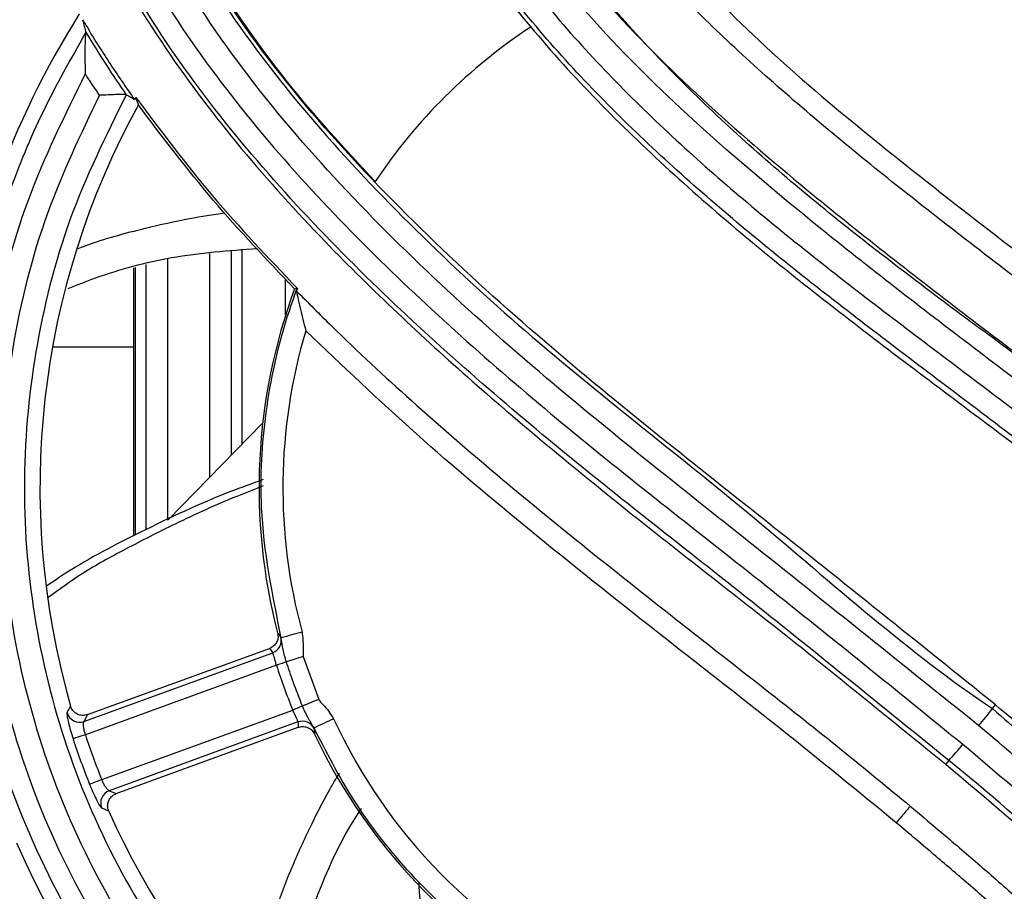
# Model space of a CAD drawing. Header units: millimetres. Extents: x -8 to 420, y 0 to 297.
# Tile 19 of 77: x 160 to 171, y 176 to 186. Entities that reach past the tile are written whole.
import ezdxf

# ---------------------------------------------------------------- set-up
doc = ezdxf.new("R2010")
doc.units = ezdxf.units.MM
doc.layers.add('10', color=7, linetype='Continuous')
doc.layers.add('SLD-0', color=7, linetype='Continuous')
doc.styles.add('SLDTEXTSTYLE2', font='TXT', dxfattribs={"width": 0.7})
doc.dimstyles.new('SLDDIMSTYLE2', dxfattribs={"dimtxt": 2.645833, "dimasz": 2.5, "dimexe": 0, "dimexo": 0.0625, "dimgap": 0.661458, "dimtad": 2, "dimlfac": 2, "dimrnd": 1e-09, "dimzin": 12, "dimdsep": 46, "dimtxsty": 'SLDTEXTSTYLE2', "dimblk1": 'NONE', "dimblk2": 'NONE', "dimsah": 1, "dimcen": 0.09, "dimadec": 0, "dimazin": 3, "dimtfac": 1, "dimtofl": 0, "dimtmove": 0, "dimatfit": 3, "dimldrblk": 'NONE', "dimfxl": 1, "dimfrac": 2, "dimtolj": 1, "dimtzin": 12, "dimarcsym": 0})
doc.dimstyles.new('SLDDIMSTYLE3', dxfattribs={"dimtxt": 2.645833, "dimasz": 2.5, "dimexe": 0, "dimexo": 0.0625, "dimgap": 0.661458, "dimtad": 2, "dimdec": 0, "dimlfac": 2, "dimrnd": 1e-09, "dimzin": 12, "dimdsep": 46, "dimtxsty": 'SLDTEXTSTYLE2', "dimblk1": 'NONE', "dimblk2": 'NONE', "dimsah": 1, "dimcen": 0.09, "dimadec": 0, "dimazin": 3, "dimtfac": 1, "dimtofl": 0, "dimtmove": 0, "dimatfit": 3, "dimldrblk": 'NONE', "dimfxl": 1, "dimfrac": 2, "dimtolj": 1, "dimtzin": 12, "dimarcsym": 0})

# ---------------------------------------------------------------- blocks, each defined once
blk = doc.blocks.new('_D_3')
at = {"layer": '10'}
for p, q in [((183.859, 218.383), (86.353, 218.724)), ((88.079, 140.29), (88.353, 218.717)), ((183.859, 139.956), (86.079, 140.297))]:
    blk.add_line(p, q, dxfattribs=at)
for points in [[(88.353, 218.717), (88.044, 216.218), (88.644, 216.216)], [(88.079, 140.29), (88.387, 142.789), (87.787, 142.791)]]:
    blk.add_solid(points, dxfattribs=at)
at = {"layer": '10', "insert": (84.797, 177.186), "char_height": 2.6458, "attachment_point": 1, "rotation": 89.8, "style": 'SLDTEXTSTYLE2'}
blk.add_mtext('156.85', dxfattribs=at)
blk = doc.blocks.new('_NONE')
blk = doc.blocks.new('_D_4')
at = {"layer": '10'}
for p, q in [((104.807, 176.467), (104.807, 235.725)), ((187.307, 223.131), (187.307, 235.725)), ((187.307, 233.725), (104.807, 233.725))]:
    blk.add_line(p, q, dxfattribs=at)
for points in [[(104.807, 233.725), (107.307, 233.425), (107.307, 234.025)], [(187.307, 233.725), (184.807, 234.025), (184.807, 233.425)]]:
    blk.add_solid(points, dxfattribs=at)
at = {"layer": '10', "insert": (145.043, 237.135), "char_height": 2.6458, "attachment_point": 1, "style": 'SLDTEXTSTYLE2'}
blk.add_mtext('165', dxfattribs=at)

msp = doc.modelspace()

# ---------------------------------------------------------------- linework, layer by layer
at = {"layer": 'SLD-0', "color": 179, "linetype": 'Continuous', "lineweight": 25}
for p, q in [((160.2962, 185.7905), (160.2969, 185.7984)), ((160.7627, 185.0798), (160.7624, 185.08)), ((160.9023, 184.9618), (160.8736, 185.0484)), ((160.8448, 183.0857), (160.8448, 179.9957)), ((160.8658, 183.0913), (160.8658, 180.0073)), ((162.7012, 182.8438), (162.7309, 182.8501)), ((162.7331, 182.8492), (162.7224, 182.8202)), ((162.7309, 182.8501), (162.7331, 182.8492)), ((159.9145, 182.1775), (160.8448, 182.1775)), ((161.2448, 180.1835), (162.3336, 181.2949)), ((162.548, 178.8247), (162.5439, 178.8328)), ((160.2762, 177.862), (162.4503, 178.6533)), ((160.3158, 177.9399), (162.4128, 178.7025)), ((162.7996, 178.6076), (162.9791, 178.1157)), ((162.4927, 178.5097), (160.2916, 177.7086)), ((162.5094, 178.515), (162.4927, 178.5097)), ((162.5259, 178.5203), (162.5094, 178.515)), ((162.542, 178.5254), (162.5259, 178.5203)), ((162.5574, 178.5303), (162.542, 178.5254)), ((162.5719, 178.5349), (162.5574, 178.5303)), ((162.5853, 178.5392), (162.5719, 178.5349)), ((162.5974, 178.543), (162.5853, 178.5392)), ((162.6081, 178.5464), (162.5974, 178.543)), ((162.7826, 178.0346), (162.7709, 178.0297)), ((162.793, 178.0388), (162.7826, 178.0346)), ((170.7383, 178.0093), (170.774, 178.0518)), ((160.4798, 177.1916), (162.6808, 177.9927)), ((162.6971, 177.9994), (162.6808, 177.9927)), ((162.7132, 178.006), (162.6971, 177.9994)), ((162.7288, 178.0124), (162.7132, 178.006)), ((162.7437, 178.0186), (162.7288, 178.0124)), ((162.7578, 178.0244), (162.7437, 178.0186)), ((162.7709, 178.0297), (162.7578, 178.0244)), ((162.7406, 177.8555), (160.5666, 177.0642)), ((160.24, 177.6915), (160.2164, 177.6837)), ((160.2653, 177.6999), (160.24, 177.6915)), ((160.2916, 177.7086), (160.2653, 177.6999)), ((160.6469, 177.03), (162.7435, 177.7938)), ((160.1544, 177.6633), (160.1497, 177.6617)), ((160.1639, 177.6664), (160.1544, 177.6633)), ((160.1777, 177.671), (160.1639, 177.6664)), ((160.1954, 177.6768), (160.1777, 177.671)), ((160.2164, 177.6837), (160.1954, 177.6768)), ((170.2356, 177.4126), (170.1999, 177.3702)), ((160.3456, 177.1381), (160.341, 177.1363)), ((160.3548, 177.1418), (160.3456, 177.1381)), ((160.3683, 177.1472), (160.3548, 177.1418)), ((160.3856, 177.1541), (160.3683, 177.1472)), ((160.4062, 177.1623), (160.3856, 177.1541)), ((160.4293, 177.1715), (160.4062, 177.1623)), ((160.4541, 177.1814), (160.4293, 177.1715)), ((160.4798, 177.1916), (160.4541, 177.1814))]:
    msp.add_line(p, q, dxfattribs=at)
at = {"layer": 'SLD-0', "color": 8, "linetype": 'Continuous', "lineweight": 25}
for p, q in [((161.7259, 180.6746), (161.7259, 183.2508)), ((161.9758, 180.9297), (161.9758, 183.2779)), ((162.0987, 181.0551), (162.0987, 183.2912)), ((161.2387, 183.1909), (161.2387, 180.1808)), ((160.9887, 183.1241), (160.9887, 180.068)), ((162.5986, 182.544), (162.5986, 182.9556))]:
    msp.add_line(p, q, dxfattribs=at)
at = {"layer": 'SLD-0', "color": 179, "linetype": 'Continuous', "lineweight": 25}
for centre, radius, start, end in [((168.9103, 180.5525), 22.0834, 34.73411, 325.26589), ((168.9097, 180.5525), 19.5126, 21.54838, 338.45162), ((168.9064, 180.5525), 10.2566, 147.85198, 196.51283), ((168.9103, 180.5525), 6.3504, 123.33456, 146.25552), ((168.9123, 180.5525), 9.1434, 151.1682, 195.9536), ((168.9095, 180.5525), 9.2081, 150.77396, 150.96613), ((168.9095, 180.5525), 6.6177, 159.74261, 194.62739), ((168.9087, 180.5525), 6.3422, 163.43315, 195.19484), ((162.3987, 178.7943), 0.1502, 290.07637, 14.83959), ((182.054, 107.7295), 73.7226, 105.148904, 105.342427), ((209.0676, 33.5822), 152.2272, 107.694452, 107.770116), ((168.9103, 180.5525), 6.7349, 197.65699, 202.33834), ((208.9471, 66.5049), 120.7063, 112.384808, 112.480379), ((160.226, 178.0042), 0.1508, 196.91502, 289.44918), ((167.7319, 180.2881), 3.7724, 319.00718, 322.83856), ((162.7918, 177.7143), 0.1502, 25.15561, 109.92344), ((182.2961, 136.3217), 45.7668, 114.72772, 115.03951), ((168.9087, 180.5525), 6.3422, 204.80234, 244.22408), ((168.9095, 180.5525), 9.075, 198.26311, 201.73689), ((168.9095, 180.5525), 6.6177, 205.37161, 243.63649), ((168.9095, 180.5525), 9.2245, 198.26312, 201.73688), ((167.5963, 179.8873), 3.618, 316.8436, 320.75717), ((160.6195, 176.923), 0.1508, 110.55069, 203.08512), ((168.9123, 180.5525), 9.1434, 204.03354, 244.95283), ((168.9064, 180.5525), 10.2566, 203.49844, 245.53262)]:
    msp.add_arc(centre, radius, start, end, dxfattribs=at)
for centre, major_axis, start_param, end_param in [((167.9034, 183.3189), (-2.6507, 7.2826), 1.8938168, 1.9018681), ((169.9172, 177.786), (-2.6508, 7.2829), 1.239647, 1.2476845)]:
    msp.add_ellipse(centre, major_axis=major_axis, ratio=0.9168873, start_param=start_param, end_param=end_param, dxfattribs=at)
for points, knots in [([(167.8208, 195.3582), (167.9629, 195.3674), (168.6595, 195.4126), (169.918, 195.3934), (171.5769, 195.188), (173.2032, 194.7985), (174.7739, 194.225), (176.2712, 193.481), (177.6769, 192.5754), (178.9692, 191.5143), (180.1358, 190.3166), (181.1625, 188.9968), (182.0307, 187.5677), (182.7351, 186.0514), (183.2671, 184.4662), (183.6133, 182.8303), (183.7761, 181.1663), (183.7533, 179.4943), (183.5387, 177.836), (183.1413, 176.2121), (182.567, 174.6413), (181.8133, 173.1495), (180.9089, 171.7411), (180.1805, 170.8981), (179.8168, 170.4773)], [0, 0, 0, 0, 0.0120449, 0.0590408, 0.1061867, 0.1531826, 0.2001783, 0.2473239, 0.2943195, 0.3413149, 0.3884603, 0.4354557, 0.482451, 0.5295961, 0.5765915, 0.6235868, 0.670732, 0.7177274, 0.7647228, 0.8118682, 0.8588637, 0.9058592, 0.9530045, 1, 1, 1, 1]), ([(179.6153, 170.6643), (179.9722, 171.0773), (180.6871, 171.9047), (181.5747, 173.287), (182.3144, 174.751), (182.878, 176.2926), (183.268, 177.8864), (183.4787, 179.514), (183.501, 181.1549), (183.3413, 182.788), (183.0015, 184.3935), (182.4794, 185.9494), (181.7881, 187.4375), (180.9359, 188.8401), (179.9283, 190.1354), (178.7834, 191.3108), (177.515, 192.3522), (176.1354, 193.241), (174.666, 193.971), (173.0847, 194.5493), (171.4039, 194.9401), (169.6454, 195.148), (168.4677, 195.1067), (167.8799, 195.0861)], [0, 0, 0, 0, 0.0470479, 0.094246, 0.141294, 0.188342, 0.23554, 0.282588, 0.3296359, 0.3768338, 0.4238817, 0.4709295, 0.5181273, 0.5651751, 0.6122231, 0.659421, 0.7064689, 0.7535171, 0.8007153, 0.8477634, 0.8984463, 0.9493171, 1, 1, 1, 1]), ([(166.1328, 193.0454), (166.6753, 193.1445), (167.9257, 193.3729), (169.927, 193.3636), (172.0638, 193.0186), (174.1104, 192.3069), (175.7742, 191.3989), (177.074, 190.4334), (178.2667, 189.3384), (179.4717, 187.875), (180.5543, 185.9989), (181.2998, 183.9648), (181.7002, 181.8362), (181.7316, 179.6694), (181.4012, 177.5363), (180.7349, 175.4811), (180.021, 174.2423), (179.6641, 173.6229)], [0, 0, 0, 0, 0.05473603, 0.12616252, 0.19758903, 0.26901572, 0.34044242, 0.38505263, 0.42966274, 0.50108872, 0.57251467, 0.64394067, 0.71536666, 0.78679241, 0.85821815, 0.9291091, 1, 1, 1, 1]), ([(179.7354, 174.1732), (180.0258, 174.7191), (180.6067, 175.8109), (181.1912, 177.6722), (181.5029, 179.6852), (181.4721, 181.8134), (181.0788, 183.9042), (180.3466, 185.9021), (179.2832, 187.7449), (178.0997, 189.1823), (176.9281, 190.2579), (175.6514, 191.2063), (174.0172, 192.0981), (172.0069, 192.7971), (169.9081, 193.1362), (167.9699, 193.1448), (166.7677, 192.9311), (166.2613, 192.8411)], [0, 0, 0, 0, 0.0637067, 0.1274133, 0.2002689, 0.2731245, 0.3459804, 0.4188363, 0.4916921, 0.564548, 0.6100513, 0.6555546, 0.7284115, 0.8012683, 0.8741251, 0.9469818, 1, 1, 1, 1]), ([(165.9841, 192.4737), (166.4886, 192.5781), (167.4978, 192.7869), (169.2211, 192.8666), (171.1138, 192.6869), (173.121, 192.1472), (175.0061, 191.2732), (176.7218, 190.1007), (178.2112, 188.6519), (179.288, 187.1867), (180.0251, 185.8196), (180.6166, 184.3835), (181.0688, 182.6225), (181.2484, 180.5516), (181.0652, 178.4839), (180.5567, 176.4262), (179.9216, 175.1575), (179.596, 174.5069)], [0, 0, 0, 0, 0.0541115, 0.108223, 0.1807164, 0.2532098, 0.3257029, 0.398196, 0.470689, 0.5431821, 0.5884568, 0.6337314, 0.7062239, 0.7787163, 0.8512091, 0.9237019, 1, 1, 1, 1]), ([(170.5793, 177.8135), (169.6634, 178.5484), (167.832, 180.018), (165.5314, 181.8306), (163.8193, 183.4139), (162.6315, 184.6779), (161.651, 185.9654), (160.9015, 187.2626), (160.3855, 188.5535), (160.1219, 189.9233), (160.1107, 191.3459), (160.331, 192.2684), (160.4431, 192.7375)], [0, 0, 0, 0, 0.1830157, 0.3659674, 0.4561491, 0.5463865, 0.6362782, 0.7080834, 0.7797737, 0.8523519, 0.9249048, 1, 1, 1, 1]), ([(160.6768, 192.5637), (160.6767, 192.5637), (160.5673, 192.1416), (160.3823, 191.2724), (160.3868, 189.9316), (160.6432, 188.6076), (161.1432, 187.3571), (161.8761, 186.0901), (162.8388, 184.8263), (164.0108, 183.5823), (165.7053, 182.0069), (168.0225, 180.2508), (169.7728, 178.653), (170.7383, 178.0093), (170.7383, 178.0093)], [0, 0, 0, 0, 0.0000055, 0.0695968, 0.1410172, 0.2124634, 0.2836347, 0.3549228, 0.4454241, 0.5362762, 0.6270734, 0.8135034, 0.9999996, 1, 1, 1, 1]), ([(170.7741, 178.0518), (169.8936, 178.7597), (168.1327, 180.1755), (165.8745, 181.9458), (164.1369, 183.5257), (162.8785, 184.8482), (161.8706, 186.1745), (161.1308, 187.4799), (160.6448, 188.7378), (160.4107, 190.071), (160.4254, 191.364), (160.6152, 192.1747), (160.7021, 192.5458)], [0, 0, 0, 0, 0.1806383, 0.3612373, 0.45851, 0.555835, 0.6527234, 0.7239802, 0.7951162, 0.8671612, 0.9391934, 1, 1, 1, 1]), ([(179.299, 174.5307), (179.4788, 174.8614), (179.8384, 175.5228), (180.3686, 176.8501), (180.8028, 178.5271), (180.9765, 180.5522), (180.8022, 182.5767), (180.3597, 184.2991), (179.7813, 185.7036), (179.0603, 187.0406), (178.0072, 188.4736), (176.5506, 189.8905), (174.8727, 191.0372), (173.0292, 191.8919), (171.066, 192.4197), (169.1166, 192.6046), (167.2304, 192.4959), (166.0602, 192.2019), (165.4751, 192.0549)], [0, 0, 0, 0, 0.0394202, 0.0788405, 0.1495059, 0.2201713, 0.2908365, 0.3615016, 0.405635, 0.4497684, 0.520434, 0.5910997, 0.6617652, 0.7324307, 0.8030964, 0.8737622, 0.9368811, 1, 1, 1, 1]), ([(170.8926, 165.8391), (170.3805, 165.786), (169.3564, 165.6797), (167.7683, 165.7232), (166.1519, 165.9346), (164.529, 166.3376), (162.9606, 166.9171), (161.4691, 167.6732), (160.0709, 168.5899), (158.7827, 169.6561), (157.6256, 170.8632), (156.6096, 172.191), (155.747, 173.6235), (155.0547, 175.1456), (154.5355, 176.7348), (154.1957, 178.372), (154.0462, 180.0375), (154.0823, 181.709), (154.3035, 183.3665), (154.7137, 184.9876), (155.3012, 186.5527), (156.0581, 188.0441), (156.9837, 189.4358), (158.049, 190.7268), (158.8725, 191.4772), (159.2835, 191.8519)], [0, 0, 0, 0, 0.0404751, 0.0809502, 0.1246684, 0.1685259, 0.212244, 0.2559619, 0.2998192, 0.343537, 0.3872547, 0.4311118, 0.4748294, 0.518547, 0.562404, 0.6061216, 0.6498393, 0.6936964, 0.7374141, 0.7811319, 0.8249892, 0.8687071, 0.9124249, 0.9562822, 1, 1, 1, 1]), ([(159.4631, 191.6421), (159.0597, 191.2744), (158.2515, 190.5379), (157.206, 189.2709), (156.2976, 187.905), (155.5548, 186.4414), (154.9782, 184.9052), (154.5756, 183.3142), (154.3585, 181.6876), (154.323, 180.0471), (154.4697, 178.4125), (154.8032, 176.8057), (155.3128, 175.2459), (155.9923, 173.7521), (156.8389, 172.3462), (157.836, 171.0431), (158.9716, 169.8583), (160.2359, 168.8119), (161.6081, 167.9123), (163.0719, 167.1702), (164.6112, 166.6015), (166.204, 166.206), (167.786, 165.9991), (169.3357, 165.9559), (170.3323, 166.0578), (170.8306, 166.1087)], [0, 0, 0, 0, 0.0437486, 0.0876367, 0.1313853, 0.1751339, 0.219022, 0.2627705, 0.306519, 0.3504069, 0.3941553, 0.4379036, 0.4817914, 0.5255398, 0.5692882, 0.6131761, 0.6569245, 0.7006731, 0.7445612, 0.7883099, 0.8320588, 0.8759472, 0.9196962, 0.9598481, 1, 1, 1, 1]), ([(170.2356, 177.4126), (170.2356, 177.4126), (169.4811, 178.022), (167.9773, 179.2477), (165.6773, 181.0277), (163.8309, 182.6459), (162.4468, 184.0852), (161.4731, 185.2808), (160.6821, 186.5055), (160.095, 187.7454), (159.7162, 188.9796), (159.5362, 190.2663), (159.5988, 191.1281), (159.63, 191.559)], [0, 0, 0, 0, 0.0000017, 0.1571413, 0.3143156, 0.4711842, 0.5545103, 0.6379214, 0.7209894, 0.7905343, 0.8600058, 0.9300005, 1, 1, 1, 1]), ([(159.8614, 191.5472), (159.8311, 191.1296), (159.7706, 190.2943), (159.9453, 189.0454), (160.3141, 187.8457), (160.8889, 186.6329), (161.6665, 185.4302), (162.627, 184.2521), (164.0013, 182.824), (165.8419, 181.2117), (168.1403, 179.4317), (169.6457, 178.2095), (170.3984, 177.5985)], [0, 0, 0, 0, 0.0686491, 0.1372934, 0.2057507, 0.2742825, 0.3571441, 0.4403504, 0.5234735, 0.6821202, 0.8410775, 1, 1, 1, 1]), ([(159.59, 191.485), (159.5635, 191.1247), (159.5105, 190.4041), (159.6297, 189.2488), (159.9382, 188.0535), (160.4713, 186.8073), (161.1927, 185.6029), (162.0716, 184.4485), (163.2435, 183.1559), (164.7324, 181.7632), (166.5314, 180.2754), (168.3837, 178.8484), (169.5945, 177.8629), (170.1999, 177.3702)], [0, 0, 0, 0, 0.0586184, 0.1172311, 0.1878128, 0.2584689, 0.3367545, 0.415365, 0.4938847, 0.620039, 0.7462919, 0.8731577, 1, 1, 1, 1]), ([(165.1232, 189.8939), (165.5917, 190.0603), (166.5285, 190.3931), (168.0763, 190.6368), (169.7108, 190.6457), (171.1844, 190.4034), (172.402, 190.0248), (173.5738, 189.5218), (174.8507, 188.7482), (176.1443, 187.6361), (177.2283, 186.3187), (178.0811, 184.841), (178.6676, 183.2391), (178.9842, 181.5621), (179.0038, 179.8579), (178.7583, 178.1459), (178.3497, 177.0664), (178.142, 176.5177)], [0, 0, 0, 0, 0.0624594, 0.1249188, 0.1961624, 0.2674061, 0.3119019, 0.3563979, 0.4276413, 0.4988848, 0.5701283, 0.641372, 0.7126153, 0.7838586, 0.8551016, 0.9263446, 1, 1, 1, 1]), ([(178.0929, 177.0104), (178.2317, 177.4159), (178.5499, 178.3453), (178.7709, 179.8736), (178.7512, 181.5389), (178.4421, 183.1773), (177.869, 184.7422), (177.0359, 186.1859), (175.9768, 187.473), (174.713, 188.5596), (173.4656, 189.3153), (172.3207, 189.8067), (171.1312, 190.1766), (169.6915, 190.4134), (168.1269, 190.4049), (166.6787, 190.1836), (165.8196, 189.8945), (165.39, 189.7499)], [0, 0, 0, 0, 0.05666633, 0.12987209, 0.20307782, 0.27628391, 0.34948996, 0.4226965, 0.49590292, 0.56910934, 0.64231579, 0.68803778, 0.73375985, 0.80696672, 0.88017358, 0.94008683, 1, 1, 1, 1]), ([(163.5261, 190.3596), (163.5431, 190.0376), (163.5771, 189.3934), (163.8609, 188.358), (164.3602, 187.2955), (165.2792, 185.9626), (166.6222, 184.5196), (168.3849, 183.0131), (170.241, 181.6156), (171.9855, 180.3087), (173.5683, 179.0346), (174.9768, 177.7821), (176.196, 176.4972), (177.195, 175.1782), (177.9092, 173.9029), (178.3684, 172.604), (178.569, 171.4748), (178.5891, 170.4811), (178.5371, 169.9218), (178.5111, 169.642)], [0, 0, 0, 0, 0.0361017, 0.0722239, 0.1196539, 0.1671959, 0.2533745, 0.3399983, 0.4271661, 0.5140894, 0.5846141, 0.655147, 0.7254861, 0.783027, 0.8404637, 0.8887451, 0.9369964, 0.9684777, 1, 1, 1, 1]), ([(178.5408, 169.6264), (178.5409, 169.6264), (178.5543, 169.7275), (178.6132, 170.3067), (178.6297, 171.3739), (178.3693, 172.7975), (177.8397, 174.1404), (177.0129, 175.542), (175.8714, 176.961), (174.4359, 178.3727), (172.8893, 179.6685), (171.2781, 180.9198), (169.6287, 182.1556), (167.9806, 183.4252), (166.4236, 184.7982), (165.2175, 186.1277), (164.3711, 187.3781), (163.8888, 188.4109), (163.626, 189.4176), (163.5673, 190.0459), (163.5673, 190.3596), (163.5673, 190.3596)], [0, 0, 0, 0, 0.0000053, 0.0114549, 0.0653771, 0.119266, 0.1729253, 0.2266733, 0.3014253, 0.3765766, 0.4521497, 0.5274794, 0.6051753, 0.6830864, 0.7605447, 0.8376205, 0.8836347, 0.9295476, 0.9647826, 0.9999989, 1, 1, 1, 1]), ([(163.8074, 190.3766), (163.8237, 190.0761), (163.8563, 189.4748), (164.1198, 188.5061), (164.5831, 187.5086), (165.4151, 186.2833), (166.6072, 184.9702), (168.1557, 183.6069), (169.7944, 182.3465), (171.4436, 181.1118), (173.0632, 179.8529), (174.6267, 178.541), (176.0778, 177.1118), (177.2373, 175.6692), (178.0815, 174.2363), (178.6276, 172.8515), (178.895, 171.3815), (178.8829, 170.2467), (178.8104, 169.619), (178.7949, 169.4846)], [0, 0, 0, 0, 0.0335127, 0.0670439, 0.1112781, 0.155613, 0.2317208, 0.308209, 0.3851486, 0.4618741, 0.5375928, 0.6135551, 0.689098, 0.7642423, 0.8192085, 0.8740865, 0.9294747, 0.9848958, 1, 1, 1, 1]), ([(179.207, 170.7085), (179.1813, 171.1641), (179.13, 172.0754), (178.7378, 173.5087), (178.0572, 174.9508), (176.9812, 176.5101), (175.5763, 178.055), (173.875, 179.5777), (172.0743, 180.9947), (170.2394, 182.3725), (168.6063, 183.643), (167.2084, 184.8401), (166.1258, 185.9175), (165.2241, 187.0354), (164.6197, 188.0725), (164.2686, 189.0553), (164.1302, 189.7872), (164.1196, 190.2301), (164.1161, 190.3765)], [0, 0, 0, 0, 0.05322699, 0.10646059, 0.17252686, 0.23873209, 0.32709549, 0.41570853, 0.50489797, 0.59430884, 0.68334376, 0.7461683, 0.80892889, 0.86130831, 0.91353396, 0.9482305, 0.98289041, 1, 1, 1, 1]), ([(164.3751, 190.3595), (164.3751, 190.3595), (164.3751, 190.2207), (164.3917, 189.7998), (164.5192, 189.1039), (164.858, 188.1613), (165.4416, 187.1608), (166.3225, 186.0705), (167.3853, 185.0131), (168.7743, 183.8244), (170.4051, 182.5551), (172.2449, 181.1722), (174.0502, 179.7498), (175.7558, 178.2216), (177.1717, 176.6634), (178.2623, 175.0809), (178.9585, 173.6039), (179.3607, 172.1329), (179.4135, 171.1953), (179.4399, 170.7265)], [0, 0, 0, 0, 0.0000012, 0.0162446, 0.049297, 0.082386, 0.1331127, 0.1839931, 0.2460191, 0.3081093, 0.3975748, 0.4874159, 0.5770357, 0.66608, 0.754875, 0.822648, 0.8902817, 0.9451442, 1, 1, 1, 1]), ([(179.4724, 170.81), (179.4519, 171.191), (179.411, 171.9529), (179.1357, 173.1556), (178.6605, 174.3852), (177.9162, 175.7049), (176.9354, 177.0064), (175.7413, 178.2729), (174.3832, 179.5153), (172.8628, 180.729), (171.2065, 181.9355), (169.5553, 183.1484), (167.9706, 184.427), (166.5236, 185.8386), (165.5024, 187.1409), (164.8779, 188.2587), (164.5053, 189.2231), (164.449, 189.9441), (164.4166, 190.3595)], [0, 0, 0, 0, 0.0446879, 0.08937588, 0.14404981, 0.19878393, 0.26658432, 0.33467294, 0.40271298, 0.4823544, 0.56272678, 0.64308086, 0.72269777, 0.80135885, 0.87985294, 0.91566378, 0.95141459, 1, 1, 1, 1]), ([(165.4437, 189.4922), (165.8945, 189.6451), (166.8563, 189.9712), (168.4066, 190.1689), (170.0276, 190.1236), (171.618, 189.7968), (172.9434, 189.2866), (174.0041, 188.6976), (174.998, 188.002), (176.0374, 187.0339), (177.0266, 185.7471), (177.781, 184.3099), (178.2884, 182.7682), (178.5255, 181.1621), (178.4937, 179.6847), (178.2797, 178.3695), (178.034, 177.6186), (177.9111, 177.2431)], [0, 0, 0, 0, 0.0648973, 0.1384444, 0.2119915, 0.2855385, 0.3590856, 0.4050186, 0.4509516, 0.5244976, 0.5980436, 0.6715895, 0.7451354, 0.8186813, 0.8922273, 0.9461136, 1, 1, 1, 1]), ([(177.613, 177.2029), (177.7447, 177.5887), (178.0082, 178.3602), (178.2285, 179.6853), (178.26, 181.1451), (178.0295, 182.7068), (177.5361, 184.2058), (176.8026, 185.6032), (175.8408, 186.8543), (174.8302, 187.7956), (173.8638, 188.472), (172.8325, 189.0446), (171.5439, 189.5407), (169.9975, 189.8585), (168.4215, 189.9023), (166.8219, 189.6994), (165.8066, 189.3305), (165.2848, 189.1409)], [0, 0, 0, 0, 0.0560861, 0.1121723, 0.1843148, 0.2564573, 0.3285997, 0.400742, 0.4728845, 0.545027, 0.5900833, 0.6351396, 0.7072828, 0.7794261, 0.8515691, 0.9237122, 1, 1, 1, 1]), ([(173.179, 168.4901), (173.1021, 168.4634), (172.3463, 168.2009), (170.8604, 167.8476), (168.7002, 167.6949), (166.5451, 167.9159), (164.4558, 168.488), (162.4954, 169.4094), (160.9361, 170.4873), (159.7449, 171.584), (158.6737, 172.7982), (157.6292, 174.38), (156.7495, 176.3594), (156.2218, 178.4604), (156.0467, 180.6196), (156.2445, 182.7764), (156.7374, 184.6602), (157.4153, 186.244), (158.1531, 187.5571), (158.7676, 188.349), (159.0743, 188.7443)], [0, 0, 0, 0, 0.0073347, 0.0720558, 0.136777, 0.2014983, 0.2662196, 0.3309407, 0.3956619, 0.4360839, 0.4765059, 0.5412259, 0.605946, 0.6706661, 0.7353861, 0.800106, 0.8648258, 0.9098317, 0.9549941, 1, 1, 1, 1]), ([(163.8665, 188.4207), (164.0172, 188.0643), (164.3222, 187.3427), (164.8891, 186.5071), (165.2802, 186.0296), (165.4206, 185.8581)], [0, 0, 0, 0, 0.38476164, 0.77907683, 1, 1, 1, 1]), ([(158.9429, 188.2179), (158.5668, 187.6794), (157.8145, 186.6023), (156.9986, 184.744), (156.4674, 182.7379), (156.2745, 180.6181), (156.4461, 178.4976), (156.9645, 176.4338), (157.8286, 174.4896), (158.8546, 172.9358), (159.9067, 171.7432), (161.0768, 170.6661), (162.6084, 169.6072), (164.5339, 168.7025), (166.5866, 168.1391), (168.7294, 167.9248), (170.9157, 168.0645), (172.3285, 168.4753), (173.0349, 168.6807)], [0, 0, 0, 0, 0.0611578, 0.1223156, 0.1881657, 0.2540157, 0.3198659, 0.3857161, 0.4515663, 0.5174165, 0.5585443, 0.5996721, 0.6655233, 0.7313744, 0.7972256, 0.8630768, 0.9315384, 1, 1, 1, 1]), ([(173.3085, 169.0911), (172.746, 168.9021), (171.529, 168.4931), (169.5604, 168.2416), (167.4851, 168.2993), (165.4489, 168.7176), (163.5096, 169.4634), (161.7267, 170.5308), (160.3417, 171.7089), (159.3098, 172.8697), (158.4037, 174.1311), (157.5582, 175.7409), (156.9082, 177.7145), (156.6056, 179.7704), (156.6456, 181.8478), (157.0397, 183.8884), (157.6666, 185.5612), (158.3646, 186.8798), (158.8225, 187.5357), (159.0515, 187.8637)], [0, 0, 0, 0, 0.0562752, 0.1217736, 0.187272, 0.2527701, 0.3182683, 0.3837664, 0.4492646, 0.4901706, 0.5310765, 0.5965739, 0.6620712, 0.7275687, 0.7930661, 0.8585638, 0.9240615, 0.9620308, 1, 1, 1, 1]), ([(159.3476, 187.8069), (159.1081, 187.4705), (158.6292, 186.7978), (157.9228, 185.4712), (157.302, 183.815), (156.9166, 181.8193), (156.8775, 179.7876), (157.1734, 177.777), (157.8091, 175.8469), (158.636, 174.2726), (159.5221, 173.0389), (160.5313, 171.9037), (161.8858, 170.7515), (163.6294, 169.7077), (165.5261, 168.9779), (167.5169, 168.5703), (169.5485, 168.5084), (171.2821, 168.748), (172.6958, 169.1332), (173.425, 169.4326), (173.7897, 169.5822)], [0, 0, 0, 0, 0.0391192, 0.0782384, 0.1421719, 0.2061054, 0.2700387, 0.3339719, 0.3979051, 0.4618383, 0.5017674, 0.5416965, 0.6056306, 0.6695648, 0.733499, 0.7974332, 0.8613679, 0.9253025, 0.9626512, 1, 1, 1, 1]), ([(172.9527, 181.473), (172.7665, 181.6178), (172.3476, 181.9436), (171.6341, 182.49), (170.8091, 183.1192), (169.956, 183.7784), (169.1313, 184.4359), (168.3648, 185.0788), (167.6479, 185.7273), (167.0884, 186.2808), (166.7785, 186.6288), (166.6692, 186.7517)], [0, 0, 0, 0, 0.0860855, 0.1936809, 0.3280414, 0.4647936, 0.5871948, 0.7129852, 0.8299158, 0.9399873, 1, 1, 1, 1]), ([(167.1083, 186.6338), (167.465, 186.2732), (168.1809, 185.5495), (169.375, 184.555), (170.6318, 183.5655), (171.8911, 182.6104), (172.7177, 181.9704), (173.1059, 181.6699)], [0, 0, 0, 0, 0.1951492, 0.3916333, 0.5975866, 0.8110137, 1, 1, 1, 1]), ([(163.6298, 184.0801), (163.2795, 184.4578), (162.5757, 185.2169), (161.9967, 186.0751), (161.7059, 186.5063)], [0, 0, 0, 0, 0.4976083, 1, 1, 1, 1]), ([(160.2601, 185.9435), (160.2626, 185.9336), (160.2698, 185.9045), (160.282, 185.8561), (160.2919, 185.8177), (160.2969, 185.7984)], [0, 0, 0, 0, 0.2048664, 0.6009542, 1, 1, 1, 1]), ([(160.2601, 185.9435), (160.2729, 185.922), (160.3714, 185.7556), (160.5654, 185.4445), (160.7599, 185.1638), (160.8586, 185.0214)], [0, 0, 0, 0, 0.0682217, 0.5275829, 1, 1, 1, 1]), ([(173.8745, 171.7836), (173.2891, 171.4935), (172.195, 170.9513), (170.4443, 170.549), (168.7446, 170.4257), (167.0469, 170.6006), (165.6073, 170.9949), (164.4361, 171.4995), (163.3236, 172.1226), (162.135, 173.0259), (160.9653, 174.2677), (160.0255, 175.6916), (159.3326, 177.2506), (158.9171, 178.9052), (158.7795, 180.6056), (158.9343, 182.3049), (159.313, 183.7366), (159.7883, 184.8967), (160.1269, 185.4926), (160.2962, 185.7905)], [0, 0, 0, 0, 0.0736979, 0.1377628, 0.2018277, 0.2658926, 0.3299575, 0.3699698, 0.409982, 0.4740462, 0.5381103, 0.6021744, 0.6662384, 0.7303021, 0.7943658, 0.8584293, 0.9224927, 0.9612464, 1, 1, 1, 1]), ([(160.2962, 185.7905), (160.295, 185.783), (160.2922, 185.7646), (160.2882, 185.6899), (160.2854, 185.5426), (160.2875, 185.4063), (160.2904, 185.3209), (160.2904, 185.3201)], [0, 0, 0, 0, 0.107543, 0.2612581, 0.5332287, 0.99566, 1, 1, 1, 1]), ([(160.2969, 185.7984), (160.3751, 185.6711), (160.5246, 185.4279), (160.6859, 185.1922), (160.7627, 185.0798)], [0, 0, 0, 0, 0.5233335, 1, 1, 1, 1]), ([(160.2904, 185.3201), (160.0536, 184.8404), (159.5715, 183.8636), (159.1664, 182.2627), (159.0108, 180.6049), (159.1464, 178.943), (159.5521, 177.3266), (160.229, 175.8034), (161.1472, 174.4123), (162.29, 173.1991), (163.4513, 172.3166), (164.5382, 171.7078), (165.6824, 171.2149), (167.089, 170.8296), (168.7475, 170.6588), (170.4082, 170.7791), (172.0559, 171.1585), (173.0741, 171.6453), (173.5922, 171.8929)], [0, 0, 0, 0, 0.06330488, 0.12887695, 0.19444904, 0.26002135, 0.32559366, 0.3911663, 0.45673893, 0.52231156, 0.58788414, 0.62883848, 0.66979283, 0.73536603, 0.80093926, 0.86651218, 0.93208516, 1, 1, 1, 1]), ([(160.4548, 185.0722), (160.4062, 185.1446), (160.3509, 185.2269), (160.2969, 185.3101), (160.2904, 185.3201)], [0, 0, 0, 0, 0.879349, 1, 1, 1, 1]), ([(173.5116, 172.1392), (173.0112, 171.8971), (172.0247, 171.42), (170.4254, 171.0428), (168.8088, 170.917), (167.1927, 171.0748), (165.6251, 171.495), (164.1525, 172.1777), (162.9799, 172.9792), (162.083, 173.7962), (161.2756, 174.7017), (160.4866, 175.8828), (159.8196, 177.3625), (159.4161, 178.9345), (159.2755, 180.5521), (159.4183, 182.1675), (159.7977, 183.6993), (160.2427, 184.6291), (160.4548, 185.0722)], [0, 0, 0, 0, 0.0677865, 0.1336238, 0.199461, 0.265298, 0.331135, 0.3969721, 0.4628091, 0.5039266, 0.5450442, 0.6108803, 0.6767165, 0.7425526, 0.8083887, 0.8742251, 0.9400614, 1, 1, 1, 1]), ([(160.7624, 185.08), (160.5287, 184.6062), (160.0628, 183.6617), (159.6823, 182.1226), (159.5433, 180.5522), (159.6801, 178.9794), (160.0724, 177.4509), (160.7209, 176.0122), (161.488, 174.8638), (162.273, 173.9834), (163.145, 173.1891), (164.2852, 172.4098), (165.7169, 171.746), (167.2411, 171.3374), (168.8125, 171.1839), (170.3841, 171.3064), (172.032, 171.694), (173.0656, 172.2225), (173.6313, 172.5118)], [0, 0, 0, 0, 0.0650869, 0.1297498, 0.1944127, 0.2590753, 0.323738, 0.3884007, 0.4530634, 0.4934482, 0.533833, 0.5984968, 0.6631606, 0.7278245, 0.7924885, 0.8571529, 0.9218171, 1, 1, 1, 1]), ([(160.7624, 185.08), (160.7577, 185.0806), (160.7483, 185.0819), (160.7028, 185.0818), (160.6379, 185.0803), (160.5534, 185.0772), (160.4888, 185.0741), (160.4556, 185.0723), (160.4548, 185.0722)], [0, 0, 0, 0, 0.1783582, 0.3562705, 0.5454263, 0.7622919, 0.9943565, 1, 1, 1, 1]), ([(160.8585, 185.0214), (160.8356, 185.0353), (160.8036, 185.0547), (160.7718, 185.0743), (160.7627, 185.0798)], [0, 0, 0, 0, 0.7165336, 1, 1, 1, 1]), ([(160.8736, 185.0484), (161.1607, 184.6647), (161.7368, 183.8947), (162.4002, 183.1985), (162.7331, 182.8492)], [0, 0, 0, 0, 0.4982843, 1, 1, 1, 1]), ([(162.7012, 182.8438), (162.3821, 183.1788), (161.7422, 183.8506), (161.1828, 184.5908), (160.9023, 184.9618)], [0, 0, 0, 0, 0.4986732, 1, 1, 1, 1]), ([(160.0928, 182.8479), (160.1973, 182.8893), (160.5828, 183.042), (161.3087, 183.2376), (161.942, 183.2852), (162.2735, 183.3102)], [0, 0, 0, 0, 0.1505747, 0.5555085, 1, 1, 1, 1]), ([(162.548, 178.8247), (162.4469, 179.3231), (162.273, 180.1809), (162.3487, 181.4342), (162.528, 182.2763), (162.6921, 182.7403), (162.7309, 182.8501)], [0, 0, 0, 0, 0.3713157, 0.6390514, 0.9145515, 1, 1, 1, 1]), ([(162.7213, 182.8214), (162.8567, 182.6851), (163.2876, 182.2516), (164.0558, 181.5399), (165.0194, 180.7062), (166.0104, 179.895), (167.0437, 179.0762), (168.0476, 178.292), (168.9804, 177.5569), (169.5307, 177.102), (169.792, 176.886)], [0, 0, 0, 0, 0.062412, 0.1984785, 0.3399562, 0.4761816, 0.6143447, 0.7681283, 0.8899022, 1, 1, 1, 1]), ([(162.7224, 182.8202), (162.7242, 182.8115), (162.7277, 182.7946), (162.7421, 182.7273), (162.7739, 182.5855), (162.8077, 182.4497), (162.8298, 182.3609)], [0, 0, 0, 0, 0.122072, 0.2386479, 0.5021466, 1, 1, 1, 1]), ([(169.6302, 176.695), (169.1863, 177.0583), (168.2735, 177.8055), (166.8541, 178.9034), (165.4497, 180.025), (164.0893, 181.1621), (163.2506, 181.9603), (162.8298, 182.3609)], [0, 0, 0, 0, 0.1943175, 0.399607, 0.6078651, 0.8032209, 1, 1, 1, 1]), ([(162.3397, 180.6472), (162.214, 180.6018), (161.7292, 180.4268), (160.9727, 180.0703), (160.2643, 179.7039), (159.9209, 179.4721), (159.843, 179.4195)], [0, 0, 0, 0, 0.1437665, 0.5544276, 0.8989078, 1, 1, 1, 1]), ([(162.5063, 178.8813), (162.509, 178.8645), (162.5143, 178.8309), (162.5007, 178.7808), (162.4723, 178.7383), (162.4399, 178.7136), (162.4186, 178.7049), (162.4128, 178.7025)], [0, 0, 0, 0, 0.2292776, 0.4585819, 0.6871725, 0.9149589, 1, 1, 1, 1]), ([(162.5063, 178.8813), (162.5084, 178.8787), (162.5208, 178.8625), (162.5334, 178.8463), (162.5439, 178.8328)], [0, 0, 0, 0, 0.1622508, 1, 1, 1, 1]), ([(162.6081, 178.5464), (162.6006, 178.5708), (162.585, 178.6211), (162.5622, 178.7128), (162.5537, 178.7797), (162.548, 178.8247)], [0, 0, 0, 0, 0.2360549, 0.4864038, 1, 1, 1, 1]), ([(162.7882, 178.8902), (162.7941, 178.8312), (162.8036, 178.7372), (162.8007, 178.6428), (162.7996, 178.6076)], [0, 0, 0, 0, 0.6273406, 1, 1, 1, 1]), ([(162.4927, 178.5097), (162.4909, 178.5163), (162.4846, 178.5392), (162.4744, 178.5774), (162.4637, 178.6168), (162.4553, 178.6452), (162.4519, 178.6506), (162.4503, 178.6533)], [0, 0, 0, 0, 0.0931708, 0.3207174, 0.5474934, 0.7737502, 1, 1, 1, 1]), ([(162.793, 178.0388), (162.756, 178.1318), (162.6893, 178.2992), (162.6331, 178.4703), (162.6081, 178.5464)], [0, 0, 0, 0, 0.5553547, 1, 1, 1, 1]), ([(160.0817, 177.9603), (160.0884, 177.9737), (160.1015, 178.0001), (160.1146, 178.0264), (160.1211, 178.0394)], [0, 0, 0, 0, 0.5102613, 1, 1, 1, 1]), ([(160.3158, 177.9399), (160.2994, 177.9357), (160.2666, 177.9273), (160.2157, 177.9362), (160.1711, 177.9603), (160.1374, 177.9963), (160.1263, 178.0257), (160.1211, 178.0394)], [0, 0, 0, 0, 0.2058916, 0.4118232, 0.6168444, 0.8214542, 1, 1, 1, 1]), ([(162.9256, 177.7872), (162.9141, 177.8067), (162.8783, 177.8673), (162.8356, 177.9367), (162.8038, 178.013), (162.793, 178.0388)], [0, 0, 0, 0, 0.2377404, 0.7419307, 1, 1, 1, 1]), ([(162.9791, 178.1157), (162.9828, 178.1086), (162.9951, 178.0854), (163.0674, 178.0225), (163.1143, 177.9496), (163.1515, 177.892)], [0, 0, 0, 0, 0.0845885, 0.2762798, 1, 1, 1, 1]), ([(175.5408, 171.2717), (175.5083, 171.5449), (175.4425, 172.0973), (175.1454, 173.0347), (174.635, 174.0587), (173.7152, 175.3333), (172.4117, 176.6699), (171.3221, 177.5893), (170.774, 178.0518)], [0, 0, 0, 0, 0.0967211, 0.1955944, 0.3446369, 0.4978407, 0.7474227, 1, 1, 1, 1]), ([(160.0817, 177.9603), (160.0811, 177.9582), (160.079, 177.9508), (160.0821, 177.9167), (160.0959, 177.848), (160.1187, 177.7594), (160.1394, 177.6943), (160.1497, 177.6617)], [0, 0, 0, 0, 0.0913125, 0.3185048, 0.5454203, 0.7723106, 1, 1, 1, 1]), ([(160.3158, 177.9399), (160.3093, 177.9272), (160.2961, 177.9012), (160.2829, 177.8752), (160.2762, 177.862)], [0, 0, 0, 0, 0.48923, 1, 1, 1, 1]), ([(162.7406, 177.8555), (162.7406, 177.8564), (162.7407, 177.8596), (162.7351, 177.8746), (162.7212, 177.9057), (162.7021, 177.9466), (162.6879, 177.9773), (162.6808, 177.9927)], [0, 0, 0, 0, 0.0903194, 0.3169969, 0.5443477, 0.7721206, 1, 1, 1, 1]), ([(170.7383, 178.0093), (170.7383, 178.0093), (171.2314, 177.5778), (172.2443, 176.7467), (173.4892, 175.5037), (174.4362, 174.2802), (175.0195, 173.2212), (175.3767, 172.2045), (175.4601, 171.5799), (175.499, 171.2686), (175.499, 171.2686)], [0, 0, 0, 0, 0.0000035, 0.2317175, 0.4629582, 0.6205393, 0.777735, 0.8889161, 0.9999965, 1, 1, 1, 1]), ([(160.2916, 177.7086), (160.2872, 177.7249), (160.2783, 177.7576), (160.2713, 177.8026), (160.2695, 177.8381), (160.2721, 177.8563), (160.2753, 177.8607), (160.2762, 177.862)], [0, 0, 0, 0, 0.2243228, 0.4500343, 0.6781002, 0.9077269, 1, 1, 1, 1]), ([(162.7435, 177.7938), (162.7599, 177.798), (162.7926, 177.8064), (162.8435, 177.7975), (162.8883, 177.7734), (162.9163, 177.7434), (162.9271, 177.7227), (162.9301, 177.7169)], [0, 0, 0, 0, 0.22760035, 0.45520273, 0.68281686, 0.91099294, 1, 1, 1, 1]), ([(175.26, 171.2339), (175.2565, 171.2754), (175.2295, 171.5957), (175.1167, 172.1898), (174.7902, 173.1294), (174.2305, 174.1366), (173.3028, 175.3367), (172.069, 176.5578), (171.0762, 177.3947), (170.5793, 177.8135)], [0, 0, 0, 0, 0.0150531, 0.1163881, 0.2178041, 0.3741158, 0.5308219, 0.7651685, 1, 1, 1, 1]), ([(162.9277, 177.7781), (162.9275, 177.7797), (162.9272, 177.7819), (162.9259, 177.7861), (162.9256, 177.7872)], [0, 0, 0, 0, 0.7425776, 1, 1, 1, 1]), ([(166.043, 174.6164), (165.8973, 174.6908), (165.4266, 174.9315), (164.6824, 175.4546), (163.9375, 176.1868), (163.3422, 176.9736), (163.0653, 177.5143), (162.9256, 177.7872)], [0, 0, 0, 0, 0.1082776, 0.3498798, 0.5984886, 0.7973237, 1, 1, 1, 1]), ([(162.9277, 177.7781), (162.9281, 177.7692), (162.9288, 177.7487), (162.9297, 177.7284), (162.9301, 177.7169)], [0, 0, 0, 0, 0.43847682, 1, 1, 1, 1]), ([(170.3984, 177.5985), (170.854, 177.2134), (171.7646, 176.4439), (172.9211, 175.3181), (173.8268, 174.2031), (174.4917, 173.0899), (174.8585, 172.064), (174.9305, 171.4111), (174.9525, 171.2113)], [0, 0, 0, 0, 0.2219311, 0.4435125, 0.5996588, 0.7554346, 0.9251535, 1, 1, 1, 1]), ([(170.1999, 177.3702), (170.6684, 176.9751), (171.6046, 176.1855), (172.7164, 175.0949), (173.5145, 174.106), (174.0259, 173.3041), (174.3998, 172.4724), (174.5935, 171.7729), (174.6373, 171.345), (174.6515, 171.2059)], [0, 0, 0, 0, 0.23550302, 0.47056473, 0.59692725, 0.72312812, 0.83481653, 0.94633132, 1, 1, 1, 1]), ([(174.6937, 171.209), (174.6937, 171.2091), (174.6743, 171.5206), (174.5577, 172.1392), (174.1932, 173.1067), (173.6094, 174.075), (172.7256, 175.1651), (171.5826, 176.2667), (170.6943, 177.0421), (170.2357, 177.4126), (170.2357, 177.4126)], [0, 0, 0, 0, 0.0000038, 0.1194474, 0.2390925, 0.3942252, 0.5497381, 0.7746875, 0.999996, 1, 1, 1, 1]), ([(160.341, 177.1363), (160.3458, 177.1243), (160.3635, 177.0805), (160.3958, 177.0075), (160.4335, 176.932), (160.4648, 176.8785), (160.4755, 176.8687), (160.4808, 176.8639)], [0, 0, 0, 0, 0.0863828, 0.3157755, 0.5451247, 0.7730252, 1, 1, 1, 1]), ([(160.5666, 177.0642), (160.5624, 177.066), (160.5539, 177.0697), (160.5334, 177.0939), (160.5104, 177.1293), (160.4919, 177.1644), (160.4824, 177.1858), (160.4798, 177.1916)], [0, 0, 0, 0, 0.22946702, 0.45920614, 0.68833586, 0.91506457, 1, 1, 1, 1]), ([(160.5616, 176.8287), (160.5562, 176.8447), (160.5455, 176.8768), (160.5508, 176.9283), (160.5717, 176.9746), (160.6052, 177.0106), (160.6337, 177.0238), (160.6469, 177.03)], [0, 0, 0, 0, 0.2060579, 0.4121582, 0.6173168, 0.8219716, 1, 1, 1, 1]), ([(160.5666, 177.0642), (160.5803, 177.0583), (160.607, 177.0469), (160.6338, 177.0355), (160.6469, 177.03)], [0, 0, 0, 0, 0.5116361, 1, 1, 1, 1]), ([(160.5616, 176.8287), (160.5484, 176.8344), (160.5214, 176.8461), (160.4945, 176.8579), (160.4808, 176.8639)], [0, 0, 0, 0, 0.4885877, 1, 1, 1, 1]), ([(162.4796, 174.1092), (162.4925, 174.198), (162.5493, 174.5861), (162.8313, 175.5121), (163.1358, 176.3657), (163.468, 176.8508), (163.4747, 176.8607)], [0, 0, 0, 0, 0.0914487, 0.4000051, 0.987732, 1, 1, 1, 1]), ([(169.792, 176.886), (169.7886, 176.8822), (169.782, 176.8745), (169.7441, 176.8299), (169.6917, 176.768), (169.6507, 176.7194), (169.6301, 176.6951)], [0, 0, 0, 0, 0.2500012, 0.4999991, 0.7499999, 1, 1, 1, 1]), ([(169.792, 176.886), (169.9642, 176.7408), (170.2767, 176.4773), (170.7392, 176.0802), (171.1924, 175.677), (171.6548, 175.245), (171.9555, 174.935), (172.1015, 174.7846)], [0, 0, 0, 0, 0.2163317, 0.3924658, 0.5853602, 0.798763, 1, 1, 1, 1]), ([(171.6882, 174.8518), (171.566, 174.9728), (171.31, 175.2263), (170.9074, 175.5964), (170.4948, 175.9607), (170.0686, 176.3255), (169.7822, 176.5669), (169.6301, 176.6951)], [0, 0, 0, 0, 0.1866312, 0.3910715, 0.5934212, 0.7840703, 1, 1, 1, 1]), ([(158.062, 176.0774), (158.2631, 175.7192), (158.8603, 174.6553), (160.1583, 173.0377), (161.3776, 171.8953), (161.987, 171.3243)], [0, 0, 0, 0, 0.2025022, 0.6013833, 1, 1, 1, 1]), ([(164.1308, 176.0145), (164.1398, 175.8663), (164.1577, 175.5697), (164.3022, 175.1457), (164.5211, 174.7547), (164.7298, 174.5433), (164.8341, 174.4376)], [0, 0, 0, 0, 0.25000007, 0.50000014, 0.74999993, 1, 1, 1, 1])]:
    msp.add_open_spline(points, degree=3, knots=knots, dxfattribs=at)
at = {"layer": 'SLD-0', "color": 8, "linetype": 'Continuous', "lineweight": 25}
for points, knots in [([(159.6111, 187.3011), (159.4663, 187.0362), (159.1533, 186.4637), (158.7278, 185.5086), (158.316, 184.4309), (157.9461, 183.2491), (157.7591, 182.4161), (157.6632, 181.9889)], [0, 0, 0, 0, 0.1620495, 0.3502144, 0.5561671, 0.7724044, 1, 1, 1, 1]), ([(160.2074, 183.3088), (160.2352, 183.3195), (160.4878, 183.4164), (160.9182, 183.5295), (161.4555, 183.653), (161.7629, 183.6986), (161.8988, 183.7187)], [0, 0, 0, 0, 0.0513114, 0.4655107, 0.7635338, 1, 1, 1, 1]), ([(162.341, 180.5751), (162.2395, 180.5352), (161.8961, 180.4002), (161.3641, 180.1603), (160.7731, 179.8569), (160.2749, 179.5895), (159.9924, 179.3819), (159.8638, 179.2874)], [0, 0, 0, 0, 0.1168465, 0.3954231, 0.6247209, 0.8291513, 1, 1, 1, 1]), ([(162.1459, 174.4782), (162.1978, 174.7068), (162.2881, 175.1045), (162.467, 175.6592), (162.6537, 176.1503), (162.868, 176.6238), (163.0563, 176.997), (163.1795, 177.2036), (163.2168, 177.2662)], [0, 0, 0, 0, 0.2342922, 0.40749, 0.5823359, 0.759381, 0.9271048, 1, 1, 1, 1]), ([(158.1952, 176.1368), (158.2004, 176.1271), (158.393, 175.7635), (158.8182, 175.1229), (159.4792, 174.1885), (160.2104, 173.2947), (161.0478, 172.383), (161.6759, 171.8046), (161.9979, 171.508)], [0, 0, 0, 0, 0.0056259, 0.2095241, 0.387026, 0.5813107, 0.7852976, 1, 1, 1, 1])]:
    msp.add_open_spline(points, degree=3, knots=knots, dxfattribs=at)

# ---------------------------------------------------------------- dimensions: what is measured, and where the dimension line sits
at = {"layer": '10'}
dim = msp.add_linear_dim(base=(187.3073, 233.7247), p1=(104.8073, 176.4669), p2=(187.3073, 223.131), dimstyle='SLDDIMSTYLE3', dxfattribs=at)
dim.commit()
dim.dimension.update_dxf_attribs({"geometry": '_D_4', "text_midpoint": (146.8947, 233.7247), "dimtype": 160})
dim = msp.add_linear_dim(base=(88.0787, 140.2901), p1=(183.8585, 218.3834), p2=(183.8585, 139.9557), angle=89.8, dimstyle='SLDDIMSTYLE2', dxfattribs=at)
dim.commit()
dim.dimension.update_dxf_attribs({"geometry": '_D_3', "text_midpoint": (88.2204, 180.8784), "dimtype": 160})

doc.saveas('drawing.dxf')
